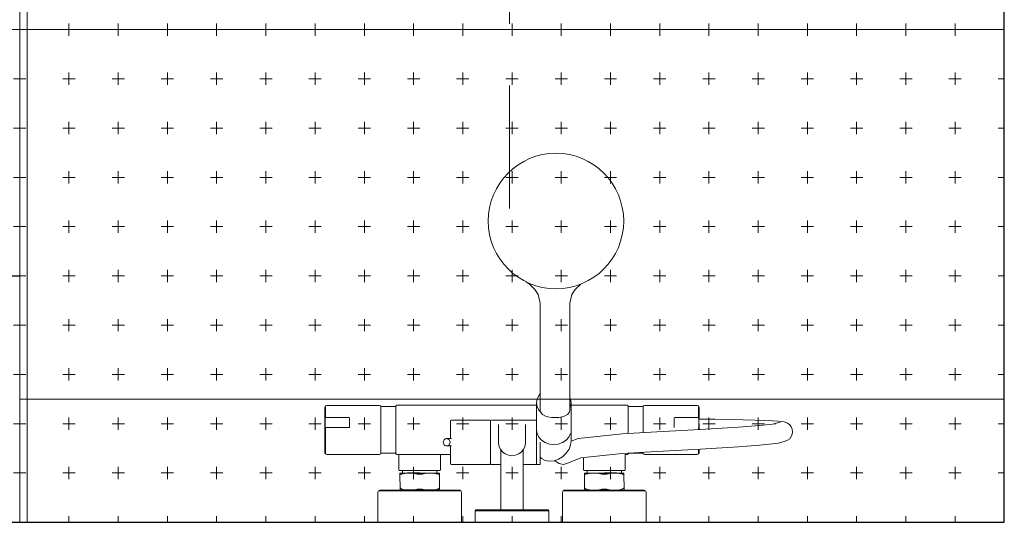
# Model space of a CAD drawing. Header units: millimetres. Extents: x 102382 to 164490, y 45733 to 103316.
# Tile 10 of 183: x 110280 to 111080, y 61120 to 61528. Entities that reach past the tile are written whole.
import ezdxf

# ---------------------------------------------------------------- set-up
doc = ezdxf.new("R2010")
doc.units = ezdxf.units.MM
doc.linetypes.add('Center', pattern=[4, 2.5, -0.5, 0.5, -0.5])
doc.linetypes.add('Hidden 100.00_ 50.00', pattern=[150, 100, -50])
doc.layers.get('0').update_dxf_attribs({"true_color": 0x000000})
doc.layers.add('__REF', color=7, linetype='Continuous', true_color=0x000000)
for name, color, linetype, lineweight, true_color in [('_SA-LAGI', 7, 'Continuous', 9, 0x5b5b5b), ('_SA-LAGI_hatch', 7, 'Continuous', 5, 0x787878), ('_SA-PORAND_hatch', 254, 'Continuous', 9, 0xbebebe), ('_SA-SANTEHN', 7, 'Continuous', 0, 0x4c5f99), ('_SA-VALGUSTUS_abi', 7, 'Center', 0, 0xff9f7f)]:
    doc.layers.add(name, color=color, linetype=linetype, lineweight=lineweight, true_color=true_color)

# ---------------------------------------------------------------- blocks, each defined once
blk = doc.blocks.new('SHOWER TOP')
at = {"color": 0, "linetype": 'ByBlock', "lineweight": -2}
for p, q in [((-30234.6, -12604.31), (-30234.61, -12625.78)), ((-30234.21, -12603.29), (-30234.6, -12604.31)), ((-30233.22, -12602.78), (-30234.21, -12603.29)), ((-30233.58, -12603.29), (-30234.21, -12603.29)), ((-30234.21, -12603.29), (-30233.58, -12603.29)), ((-30231.6, -12603.29), (-30233.58, -12603.29)), ((-30233.58, -12603.29), (-30231.6, -12603.29)), ((-30232.63, -12602.78), (-30233.22, -12602.78)), ((-30233.22, -12602.78), (-30232.63, -12602.78)), ((-30232.63, -12602.78), (-30230.79, -12602.78)), ((-30230.79, -12602.78), (-30232.63, -12602.78)), ((-30228.46, -12603.29), (-30231.6, -12603.29)), ((-30231.6, -12603.29), (-30228.46, -12603.29)), ((-30227.78, -12602.78), (-30230.79, -12602.78)), ((-30230.79, -12602.78), (-30227.78, -12602.78)), ((-30228.46, -12603.29), (-30224.62, -12603.29)), ((-30224.62, -12603.29), (-30228.46, -12603.29)), ((-30227.78, -12602.78), (-30223.92, -12602.78)), ((-30223.92, -12602.78), (-30227.78, -12602.78)), ((-30224.61, -12603.14), (-30224.67, -12603.65)), ((-30224.67, -12603.65), (-30224.67, -12612.88)), ((-30224.46, -12602.88), (-30224.61, -12603.14)), ((-30224.37, -12602.88), (-30224.46, -12602.88)), ((-30224.46, -12602.88), (-30224.37, -12602.88)), ((-30224.09, -12602.88), (-30224.37, -12602.88)), ((-30224.37, -12602.88), (-30224.09, -12602.88)), ((-30224.37, -12602.88), (-30222.04, -12602.88)), ((-30222.04, -12602.88), (-30224.37, -12602.88)), ((-30223.64, -12602.88), (-30224.09, -12602.88)), ((-30224.09, -12602.88), (-30223.64, -12602.88)), ((-30223.92, -12602.78), (-30219.5, -12602.78)), ((-30219.5, -12602.78), (-30223.92, -12602.78)), ((-30223.64, -12602.88), (-30223.06, -12602.88)), ((-30223.06, -12602.88), (-30223.64, -12602.88)), ((-30223.06, -12602.88), (-30222.4, -12602.88)), ((-30222.4, -12602.88), (-30223.06, -12602.88)), ((-30222.4, -12602.88), (-30221.68, -12602.88)), ((-30221.68, -12602.88), (-30222.4, -12602.88)), ((-30221.68, -12602.88), (-30220.96, -12602.88)), ((-30220.96, -12602.88), (-30221.68, -12602.88)), ((-30220.96, -12602.88), (-30220.28, -12602.88)), ((-30220.28, -12602.88), (-30220.96, -12602.88)), ((-30220.28, -12602.88), (-30219.71, -12602.88)), ((-30219.71, -12602.88), (-30220.28, -12602.88)), ((-30219.71, -12602.88), (-30219.27, -12602.88)), ((-30219.27, -12602.88), (-30219.71, -12602.88)), ((-30219.5, -12602.78), (-30214.72, -12602.78)), ((-30214.72, -12602.78), (-30219.5, -12602.78)), ((-30219.27, -12602.88), (-30218.99, -12602.88)), ((-30218.99, -12602.88), (-30219.27, -12602.88)), ((-30218.99, -12602.88), (-30216.66, -12602.88)), ((-30216.66, -12602.88), (-30218.99, -12602.88)), ((-30216.66, -12622.88), (-30216.66, -12602.88)), ((-30216.5, -12603.29), (-30214.7, -12603.29)), ((-30214.7, -12603.29), (-30216.5, -12603.29)), ((-30214.72, -12602.78), (-30209.93, -12602.78)), ((-30209.93, -12602.78), (-30214.72, -12602.78)), ((-30214.7, -12603.29), (-30209.69, -12603.29)), ((-30209.69, -12603.29), (-30214.7, -12603.29)), ((-30209.93, -12602.78), (-30205.4, -12602.78)), ((-30205.4, -12602.78), (-30209.93, -12602.78)), ((-30209.69, -12603.29), (-30204.93, -12603.29)), ((-30204.93, -12603.29), (-30209.69, -12603.29)), ((-30205.4, -12602.78), (-30201.53, -12602.78)), ((-30201.53, -12602.78), (-30205.4, -12602.78)), ((-30204.93, -12603.29), (-30200.83, -12603.29)), ((-30200.83, -12603.29), (-30204.93, -12603.29)), ((-30201.53, -12602.78), (-30198.63, -12602.78)), ((-30198.63, -12602.78), (-30201.53, -12602.78)), ((-30200.83, -12603.29), (-30197.78, -12603.29)), ((-30197.78, -12603.29), (-30200.83, -12603.29)), ((-30198.63, -12602.78), (-30196.75, -12602.78)), ((-30196.75, -12602.78), (-30198.63, -12602.78)), ((-30197.78, -12603.29), (-30195.83, -12603.29)), ((-30195.83, -12603.29), (-30197.78, -12603.29)), ((-30196.75, -12602.78), (-30196.16, -12602.78)), ((-30196.16, -12602.78), (-30196.75, -12602.78)), ((-30196.16, -12602.78), (-30195.17, -12603.29)), ((-30195.83, -12603.29), (-30195.17, -12603.29)), ((-30195.17, -12603.29), (-30195.83, -12603.29)), ((-30195.17, -12603.29), (-30194.78, -12604.31)), ((-30194.78, -12604.31), (-30194.78, -12625.78)), ((-30224.67, -12612.88), (-30224.67, -12622.12)), ((-30224.67, -12622.12), (-30224.61, -12622.63)), ((-30224.61, -12622.63), (-30224.46, -12622.88)), ((-30224.46, -12622.88), (-30224.37, -12622.88)), ((-30224.37, -12622.88), (-30224.46, -12622.88)), ((-30224.09, -12622.88), (-30224.37, -12622.88)), ((-30224.37, -12622.88), (-30224.09, -12622.88)), ((-30223.64, -12622.88), (-30224.09, -12622.88)), ((-30224.09, -12622.88), (-30223.64, -12622.88)), ((-30223.64, -12622.88), (-30223.06, -12622.88)), ((-30223.06, -12622.88), (-30223.64, -12622.88)), ((-30223.06, -12622.88), (-30222.4, -12622.88)), ((-30222.4, -12622.88), (-30223.06, -12622.88)), ((-30222.4, -12622.88), (-30221.68, -12622.88)), ((-30221.68, -12622.88), (-30222.4, -12622.88)), ((-30221.68, -12622.88), (-30220.97, -12622.88)), ((-30220.97, -12622.88), (-30221.68, -12622.88)), ((-30220.97, -12622.88), (-30220.29, -12622.88)), ((-30220.29, -12622.88), (-30220.97, -12622.88)), ((-30220.29, -12622.88), (-30219.71, -12622.88)), ((-30219.71, -12622.88), (-30220.29, -12622.88)), ((-30219.71, -12622.88), (-30219.27, -12622.88)), ((-30219.27, -12622.88), (-30219.71, -12622.88)), ((-30219.27, -12622.88), (-30218.99, -12622.88)), ((-30218.99, -12622.88), (-30219.27, -12622.88)), ((-30218.99, -12622.88), (-30216.66, -12622.88)), ((-30216.66, -12622.88), (-30218.99, -12622.88)), ((-30234.61, -12625.78), (-30234.61, -12647.26)), ((-30194.78, -12625.78), (-30194.78, -12647.26)), ((-30234.61, -12647.26), (-30234.21, -12648.27)), ((-30194.78, -12647.26), (-30195.17, -12648.28)), ((-30165.19, -12646.29), (-30165.69, -12647.29)), ((-30165.69, -12647.29), (-30165.69, -12648.49)), ((-30164.19, -12645.79), (-30165.19, -12646.29)), ((-30165.19, -12646.29), (-30165.19, -12647.49)), ((-30165.19, -12647.49), (-30165.19, -12650.79)), ((-30164.19, -12645.79), (-30139.69, -12645.79)), ((-30139.69, -12645.79), (-30164.19, -12645.79)), ((-30139.69, -12645.79), (-30139.69, -12646.99)), ((-30139.69, -12646.99), (-30139.69, -12650.39)), ((-30234.21, -12648.27), (-30233.58, -12648.27)), ((-30234.21, -12648.27), (-30233.65, -12648.56)), ((-30233.58, -12648.27), (-30234.21, -12648.27)), ((-30233.69, -12648.54), (-30233.69, -12660.01)), ((-30233.69, -12648.54), (-30233.69, -12660.01)), ((-30231.61, -12648.27), (-30233.58, -12648.27)), ((-30233.58, -12648.27), (-30231.61, -12648.27)), ((-30228.46, -12648.27), (-30231.61, -12648.27)), ((-30231.61, -12648.27), (-30228.46, -12648.27)), ((-30228.46, -12648.27), (-30224.45, -12648.27)), ((-30224.45, -12648.27), (-30228.46, -12648.27)), ((-30224.45, -12648.27), (-30219.75, -12648.28)), ((-30219.75, -12648.28), (-30224.45, -12648.27)), ((-30219.75, -12648.28), (-30214.7, -12648.28)), ((-30214.7, -12648.28), (-30219.75, -12648.28)), ((-30214.7, -12648.28), (-30209.7, -12648.28)), ((-30209.7, -12648.28), (-30214.7, -12648.28)), ((-30209.7, -12648.28), (-30204.93, -12648.28)), ((-30204.93, -12648.28), (-30209.7, -12648.28)), ((-30204.93, -12648.28), (-30200.83, -12648.28)), ((-30200.83, -12648.28), (-30204.93, -12648.28)), ((-30200.83, -12648.28), (-30197.78, -12648.28)), ((-30197.78, -12648.28), (-30200.83, -12648.28)), ((-30197.78, -12648.28), (-30195.83, -12648.28)), ((-30195.83, -12648.28), (-30197.78, -12648.28)), ((-30195.83, -12648.28), (-30195.17, -12648.28)), ((-30195.17, -12648.28), (-30195.83, -12648.28)), ((-30195.17, -12648.28), (-30195.69, -12648.54)), ((-30195.69, -12648.54), (-30195.69, -12660.01)), ((-30165.69, -12648.49), (-30165.69, -12651.69)), ((-30165.69, -12651.69), (-30165.69, -12656.79)), ((-30165.19, -12650.79), (-30165.19, -12656.09)), ((-30139.69, -12650.39), (-30139.69, -12655.79)), ((-30139.69, -12655.79), (-30139.69, -12662.89)), ((-30234.69, -12661.31), (-30234.7, -12743.78)), ((-30234.69, -12661.31), (-30234.7, -12774.78)), ((-30234.22, -12660.29), (-30234.69, -12661.31)), ((-30233.69, -12660.01), (-30234.22, -12660.29)), ((-30233.55, -12660.29), (-30234.22, -12660.29)), ((-30234.22, -12660.29), (-30233.55, -12660.29)), ((-30231.65, -12660.29), (-30233.55, -12660.29)), ((-30233.55, -12660.29), (-30231.65, -12660.29)), ((-30228.5, -12660.29), (-30231.65, -12660.29)), ((-30231.65, -12660.29), (-30228.5, -12660.29)), ((-30224.41, -12660.29), (-30228.5, -12660.29)), ((-30228.5, -12660.29), (-30224.41, -12660.29)), ((-30224.41, -12660.29), (-30219.74, -12660.29)), ((-30219.74, -12660.29), (-30224.41, -12660.29)), ((-30219.74, -12660.29), (-30214.69, -12660.29)), ((-30214.69, -12660.29), (-30219.74, -12660.29)), ((-30209.65, -12660.29), (-30214.69, -12660.29)), ((-30214.69, -12660.29), (-30209.65, -12660.29)), ((-30209.65, -12660.29), (-30204.98, -12660.29)), ((-30204.98, -12660.29), (-30209.65, -12660.29)), ((-30204.98, -12660.29), (-30200.88, -12660.29)), ((-30200.88, -12660.29), (-30204.98, -12660.29)), ((-30200.88, -12660.29), (-30197.74, -12660.29)), ((-30197.74, -12660.29), (-30200.88, -12660.29)), ((-30197.74, -12660.29), (-30195.84, -12660.29)), ((-30195.84, -12660.29), (-30197.74, -12660.29)), ((-30195.84, -12660.29), (-30195.17, -12660.29)), ((-30195.17, -12660.29), (-30195.84, -12660.29)), ((-30195.74, -12659.99), (-30195.17, -12660.29)), ((-30195.17, -12660.29), (-30194.69, -12661.31)), ((-30194.69, -12661.31), (-30194.69, -12662.78)), ((-30194.69, -12661.31), (-30194.69, -12662.78)), ((-30194.69, -12662.78), (-30194.69, -12704.78)), ((-30194.69, -12662.78), (-30194.69, -12704.78)), ((-30194.69, -12662.78), (-30182.29, -12662.78)), ((-30182.29, -12662.78), (-30194.69, -12662.78)), ((-30182.29, -12662.78), (-30181.69, -12663.19)), ((-30181.69, -12663.19), (-30181.69, -12663.8)), ((-30181.69, -12663.8), (-30181.69, -12665.44)), ((-30179.59, -12663.78), (-30179.69, -12664.21)), ((-30177.69, -12663.78), (-30179.59, -12663.78)), ((-30179.59, -12663.78), (-30177.69, -12663.78)), ((-30179.45, -12663.78), (-30179.59, -12663.78)), ((-30179.59, -12663.78), (-30179.45, -12663.78)), ((-30178.69, -12663.78), (-30178.69, -12664.12)), ((-30177.69, -12663.78), (-30167.69, -12663.79)), ((-30167.69, -12663.79), (-30177.69, -12663.78)), ((-30167.69, -12663.79), (-30166.69, -12663.79)), ((-30167.69, -12663.79), (-30166.69, -12665.16)), ((-30166.69, -12663.79), (-30167.69, -12663.79)), ((-30166.69, -12663.79), (-30165.93, -12663.79)), ((-30165.93, -12663.79), (-30166.69, -12663.79)), ((-30165.79, -12663.79), (-30165.93, -12663.79)), ((-30165.93, -12663.79), (-30165.79, -12663.79)), ((-30165.79, -12663.79), (-30165.69, -12664.21)), ((-30165.69, -12656.79), (-30165.69, -12663.59)), ((-30165.69, -12663.59), (-30165.69, -12664.21)), ((-30165.19, -12656.09), (-30165.19, -12663.09)), ((-30165.19, -12663.09), (-30165.19, -12671.19)), ((-30139.69, -12662.89), (-30139.69, -12671.09)), ((-30181.69, -12665.44), (-30181.69, -12668.09)), ((-30179.69, -12665.78), (-30181.69, -12665.78)), ((-30181.69, -12665.78), (-30179.69, -12665.78)), ((-30181.69, -12668.09), (-30181.69, -12671.56)), ((-30181.69, -12671.56), (-30181.69, -12675.5)), ((-30179.69, -12664.21), (-30179.69, -12664.8)), ((-30179.69, -12664.8), (-30179.69, -12693.78)), ((-30179.33, -12667.83), (-30179.49, -12671.64)), ((-30179.49, -12671.64), (-30179.27, -12675.43)), ((-30178.69, -12665.16), (-30179.33, -12667.83)), ((-30178.69, -12664.12), (-30178.69, -12665.16)), ((-30166.69, -12665.16), (-30166.06, -12667.83)), ((-30165.9, -12671.64), (-30166.11, -12675.43)), ((-30166.06, -12667.83), (-30165.9, -12671.64)), ((-30165.69, -12664.21), (-30165.69, -12664.8)), ((-30165.69, -12664.8), (-30165.69, -12666.31)), ((-30165.69, -12666.31), (-30165.69, -12668.75)), ((-30165.69, -12668.75), (-30165.69, -12672.04)), ((-30165.19, -12671.19), (-30165.19, -12679.79)), ((-30139.69, -12671.09), (-30139.69, -12679.79)), ((-30181.69, -12675.5), (-30181.69, -12679.78)), ((-30181.69, -12679.78), (-30181.69, -12684.07)), ((-30179.27, -12675.43), (-30178.69, -12677.81)), ((-30178.69, -12677.81), (-30178.69, -12679.78)), ((-30178.69, -12679.78), (-30178.69, -12681.76)), ((-30166.11, -12675.43), (-30166.69, -12677.81)), ((-30166.69, -12677.81), (-30166.69, -12679.79)), ((-30166.69, -12679.79), (-30166.69, -12681.76)), ((-30165.69, -12672.04), (-30165.69, -12675.74)), ((-30165.69, -12675.74), (-30165.69, -12679.79)), ((-30165.69, -12679.79), (-30165.69, -12683.83)), ((-30165.19, -12679.79), (-30165.19, -12688.39)), ((-30139.69, -12679.79), (-30139.69, -12688.49)), ((-30181.69, -12684.07), (-30181.69, -12688.01)), ((-30179.27, -12684.14), (-30179.49, -12687.93)), ((-30179.49, -12687.93), (-30179.33, -12691.74)), ((-30178.69, -12681.76), (-30179.27, -12684.14)), ((-30166.69, -12681.76), (-30166.11, -12684.14)), ((-30166.11, -12684.14), (-30165.9, -12687.93)), ((-30165.9, -12687.93), (-30166.06, -12691.74)), ((-30165.69, -12683.83), (-30165.69, -12687.53)), ((-30165.69, -12687.53), (-30165.69, -12690.82)), ((-30181.69, -12688.01), (-30181.69, -12691.48)), ((-30181.69, -12691.48), (-30181.69, -12694.13)), ((-30181.69, -12693.78), (-30179.69, -12693.78)), ((-30179.69, -12693.78), (-30181.69, -12693.78)), ((-30181.69, -12694.13), (-30181.69, -12695.76)), ((-30181.69, -12695.76), (-30181.69, -12696.38)), ((-30179.69, -12693.78), (-30179.69, -12694.77)), ((-30179.69, -12694.77), (-30179.69, -12695.36)), ((-30179.69, -12695.36), (-30179.59, -12695.78)), ((-30179.59, -12695.78), (-30179.45, -12695.78)), ((-30179.45, -12695.78), (-30179.59, -12695.78)), ((-30179.45, -12695.78), (-30178.69, -12695.78)), ((-30178.69, -12695.78), (-30179.45, -12695.78)), ((-30179.33, -12691.74), (-30178.69, -12694.41)), ((-30178.69, -12694.41), (-30178.69, -12695.45)), ((-30178.69, -12695.45), (-30178.69, -12695.78)), ((-30177.69, -12695.78), (-30178.69, -12695.78)), ((-30178.69, -12695.78), (-30177.69, -12695.78)), ((-30167.69, -12695.79), (-30177.69, -12695.78)), ((-30177.69, -12695.78), (-30167.69, -12695.79)), ((-30166.69, -12694.41), (-30167.69, -12695.79)), ((-30166.69, -12695.79), (-30167.69, -12695.79)), ((-30167.69, -12695.79), (-30166.69, -12695.79)), ((-30166.06, -12691.74), (-30166.69, -12694.41)), ((-30166.69, -12695.79), (-30165.93, -12695.79)), ((-30165.93, -12695.79), (-30166.69, -12695.79)), ((-30165.79, -12695.79), (-30165.93, -12695.79)), ((-30165.69, -12695.36), (-30165.79, -12695.79)), ((-30165.69, -12690.82), (-30165.69, -12693.26)), ((-30165.69, -12693.26), (-30165.69, -12694.77)), ((-30165.69, -12694.77), (-30165.69, -12695.36)), ((-30165.69, -12695.36), (-30165.69, -12695.99)), ((-30165.69, -12695.99), (-30165.69, -12702.79)), ((-30165.19, -12688.39), (-30165.19, -12696.49)), ((-30139.69, -12688.49), (-30139.69, -12696.69)), ((-30207.59, -12701.17), (-30207.69, -12701.89)), ((-30207.69, -12701.89), (-30207.69, -12705.54)), ((-30207.51, -12700.98), (-30207.62, -12701.69)), ((-30207.62, -12701.69), (-30207.51, -12702.4)), ((-30207.51, -12700.98), (-30207.59, -12701.17)), ((-30207.23, -12700.32), (-30207.51, -12700.98)), ((-30207.51, -12702.4), (-30207.23, -12703.05)), ((-30206.76, -12699.75), (-30207.23, -12700.32)), ((-30207.23, -12703.05), (-30206.76, -12703.63)), ((-30206.15, -12699.31), (-30206.76, -12699.75)), ((-30206.76, -12703.63), (-30206.15, -12704.07)), ((-30205.45, -12699.04), (-30206.15, -12699.31)), ((-30204.69, -12698.94), (-30205.45, -12699.04)), ((-30204.69, -12698.94), (-30203.94, -12699.04)), ((-30203.94, -12699.04), (-30203.24, -12699.31)), ((-30203.24, -12699.31), (-30202.63, -12699.75)), ((-30202.63, -12703.63), (-30203.24, -12704.07)), ((-30202.63, -12699.75), (-30202.16, -12700.32)), ((-30202.16, -12703.05), (-30202.63, -12703.63)), ((-30202.16, -12700.32), (-30201.87, -12700.98)), ((-30201.87, -12702.4), (-30202.16, -12703.05)), ((-30201.87, -12700.98), (-30201.8, -12701.17)), ((-30201.87, -12700.98), (-30201.77, -12701.69)), ((-30201.77, -12701.69), (-30201.87, -12702.4)), ((-30201.8, -12701.17), (-30201.69, -12701.89)), ((-30201.69, -12701.89), (-30201.69, -12705.54)), ((-30194.69, -12696.78), (-30182.29, -12696.78)), ((-30182.29, -12696.78), (-30194.69, -12696.78)), ((-30181.69, -12696.38), (-30182.29, -12696.78)), ((-30165.69, -12702.79), (-30165.69, -12707.89)), ((-30165.19, -12696.49), (-30165.19, -12703.49)), ((-30165.19, -12703.49), (-30165.19, -12708.79)), ((-30139.69, -12696.69), (-30139.69, -12703.79)), ((-30139.69, -12703.79), (-30139.69, -12709.19)), ((-30222.21, -12704.78), (-30222.69, -12705.54)), ((-30222.69, -12705.54), (-30222.69, -12736.7)), ((-30221.62, -12704.78), (-30222.21, -12704.78)), ((-30221.61, -12704.78), (-30222.21, -12704.78)), ((-30222.21, -12704.78), (-30221.62, -12704.78)), ((-30222.21, -12704.78), (-30221.61, -12704.78)), ((-30221.62, -12704.78), (-30219.91, -12704.78)), ((-30219.91, -12704.78), (-30221.62, -12704.78)), ((-30221.61, -12704.78), (-30219.84, -12704.78)), ((-30219.84, -12704.78), (-30221.61, -12704.78)), ((-30219.91, -12704.78), (-30217.08, -12704.78)), ((-30217.08, -12704.78), (-30219.91, -12704.78)), ((-30219.84, -12704.78), (-30217.08, -12704.78)), ((-30217.08, -12704.78), (-30219.84, -12704.78)), ((-30217.08, -12704.78), (-30213.48, -12704.78)), ((-30213.48, -12704.78), (-30217.08, -12704.78)), ((-30217.08, -12704.78), (-30213.5, -12704.78)), ((-30213.5, -12704.78), (-30217.08, -12704.78)), ((-30213.5, -12704.78), (-30209.23, -12704.78)), ((-30209.23, -12704.78), (-30213.5, -12704.78)), ((-30213.48, -12704.78), (-30209.23, -12704.78)), ((-30209.23, -12704.78), (-30213.48, -12704.78)), ((-30209.23, -12704.78), (-30207.69, -12704.78)), ((-30207.69, -12704.78), (-30209.23, -12704.78)), ((-30207.69, -12704.78), (-30209.23, -12704.78)), ((-30209.23, -12704.78), (-30207.69, -12704.78)), ((-30206.15, -12704.07), (-30205.45, -12704.34)), ((-30205.45, -12704.34), (-30204.69, -12704.44)), ((-30203.94, -12704.34), (-30204.69, -12704.44)), ((-30203.24, -12704.07), (-30203.94, -12704.34)), ((-30201.69, -12704.78), (-30200.16, -12704.78)), ((-30201.69, -12704.78), (-30200.16, -12704.78)), ((-30200.16, -12704.78), (-30201.69, -12704.78)), ((-30200.16, -12704.78), (-30201.69, -12704.78)), ((-30195.89, -12704.78), (-30200.16, -12704.78)), ((-30200.16, -12704.78), (-30195.89, -12704.78)), ((-30195.91, -12704.78), (-30200.16, -12704.78)), ((-30200.16, -12704.78), (-30195.91, -12704.78)), ((-30192.31, -12704.78), (-30195.91, -12704.78)), ((-30195.91, -12704.78), (-30192.31, -12704.78)), ((-30192.31, -12704.78), (-30195.89, -12704.78)), ((-30195.89, -12704.78), (-30192.31, -12704.78)), ((-30192.31, -12704.78), (-30189.48, -12704.78)), ((-30189.48, -12704.78), (-30192.31, -12704.78)), ((-30189.55, -12704.78), (-30192.31, -12704.78)), ((-30192.31, -12704.78), (-30189.55, -12704.78)), ((-30187.78, -12704.78), (-30189.55, -12704.78)), ((-30189.55, -12704.78), (-30187.78, -12704.78)), ((-30189.48, -12704.78), (-30187.77, -12704.78)), ((-30187.77, -12704.78), (-30189.48, -12704.78)), ((-30187.78, -12704.78), (-30187.18, -12704.78)), ((-30187.18, -12704.78), (-30187.78, -12704.78)), ((-30187.77, -12704.78), (-30187.18, -12704.78)), ((-30187.18, -12704.78), (-30187.77, -12704.78)), ((-30187.18, -12704.78), (-30186.7, -12705.54)), ((-30186.7, -12705.54), (-30186.7, -12736.7)), ((-30165.69, -12707.89), (-30165.69, -12711.09)), ((-30165.69, -12711.09), (-30165.69, -12712.29)), ((-30165.19, -12708.79), (-30165.2, -12712.09)), ((-30139.69, -12709.19), (-30139.7, -12712.59)), ((-30165.69, -12712.29), (-30165.2, -12713.29)), ((-30165.2, -12712.09), (-30165.2, -12713.29)), ((-30165.2, -12713.29), (-30164.2, -12713.79)), ((-30139.7, -12713.79), (-30164.2, -12713.79)), ((-30164.2, -12713.79), (-30139.7, -12713.79)), ((-30139.7, -12712.59), (-30139.7, -12713.79)), ((-30149.1, -12724.79), (-30149.7, -12725.51)), ((-30149.7, -12725.51), (-30149.7, -12726.59)), ((-30149.7, -12726.59), (-30149.7, -12729.47)), ((-30149.1, -12724.79), (-30139.7, -12724.79)), ((-30149.1, -12724.79), (-30149.1, -12725.87)), ((-30139.7, -12724.79), (-30149.1, -12724.79)), ((-30149.1, -12725.87), (-30149.1, -12728.75)), ((-30139.7, -12724.79), (-30139.7, -12725.87)), ((-30139.7, -12725.87), (-30139.7, -12728.75)), ((-30149.7, -12729.47), (-30149.7, -12734.15)), ((-30149.7, -12734.15), (-30149.7, -12740.27)), ((-30149.1, -12728.75), (-30149.1, -12733.55)), ((-30149.1, -12733.55), (-30149.1, -12739.91)), ((-30139.7, -12728.75), (-30139.7, -12733.55)), ((-30139.7, -12733.55), (-30139.7, -12739.91)), ((-30222.69, -12736.7), (-30222.21, -12737.45)), ((-30222.21, -12737.45), (-30222.69, -12738.2)), ((-30222.69, -12738.2), (-30222.69, -12774.78)), ((-30222.69, -12738.2), (-30222.69, -12743.78)), ((-30222.21, -12737.45), (-30221.61, -12737.45)), ((-30221.61, -12737.45), (-30222.21, -12737.45)), ((-30221.61, -12737.45), (-30219.84, -12737.45)), ((-30219.84, -12737.45), (-30221.61, -12737.45)), ((-30219.84, -12737.45), (-30217.08, -12737.45)), ((-30217.08, -12737.45), (-30219.84, -12737.45)), ((-30219.2, -12743.78), (-30213.19, -12743.78)), ((-30213.19, -12743.78), (-30219.2, -12743.78)), ((-30213.48, -12737.45), (-30217.08, -12737.45)), ((-30217.08, -12737.45), (-30213.48, -12737.45)), ((-30209.23, -12737.45), (-30213.48, -12737.45)), ((-30213.48, -12737.45), (-30209.23, -12737.45)), ((-30213.19, -12743.78), (-30208.58, -12743.78)), ((-30208.58, -12743.78), (-30213.19, -12743.78)), ((-30204.75, -12737.45), (-30209.23, -12737.45)), ((-30209.23, -12737.45), (-30204.75, -12737.45)), ((-30205.68, -12743.78), (-30208.58, -12743.78)), ((-30208.58, -12743.78), (-30205.68, -12743.78)), ((-30204.7, -12743.78), (-30205.68, -12743.78)), ((-30205.68, -12743.78), (-30204.7, -12743.78)), ((-30200.16, -12737.45), (-30204.75, -12737.45)), ((-30204.75, -12737.45), (-30200.16, -12737.45)), ((-30204.7, -12743.78), (-30201.88, -12744.18)), ((-30195.89, -12737.45), (-30200.16, -12737.45)), ((-30200.16, -12737.45), (-30195.89, -12737.45)), ((-30192.31, -12737.45), (-30195.89, -12737.45)), ((-30195.89, -12737.45), (-30192.31, -12737.45)), ((-30192.31, -12737.45), (-30189.48, -12737.45)), ((-30189.48, -12737.45), (-30192.31, -12737.45)), ((-30189.48, -12737.45), (-30187.77, -12737.45)), ((-30187.77, -12737.45), (-30189.48, -12737.45)), ((-30187.18, -12737.45), (-30187.77, -12737.45)), ((-30187.77, -12737.45), (-30187.18, -12737.45)), ((-30186.7, -12736.7), (-30187.18, -12737.45)), ((-30187.18, -12737.45), (-30186.7, -12738.21)), ((-30186.7, -12738.21), (-30186.7, -12745.78)), ((-30149.7, -12740.27), (-30149.7, -12745.79)), ((-30149.7, -12740.27), (-30149.7, -12747.23)), ((-30149.1, -12739.91), (-30149.1, -12747.11)), ((-30139.7, -12739.91), (-30139.7, -12747.11)), ((-30201.88, -12744.18), (-30199.24, -12745.24)), ((-30199.24, -12745.24), (-30196.91, -12747)), ((-30198.51, -12745.78), (-30149.7, -12745.79)), ((-30149.7, -12745.79), (-30198.51, -12745.78)), ((-30196.91, -12747), (-30195.15, -12749.33)), ((-30195.15, -12749.33), (-30194.09, -12751.97)), ((-30194.09, -12751.97), (-30193.7, -12754.78)), ((-30149.7, -12745.79), (-30149.7, -12746.11)), ((-30149.7, -12746.11), (-30149.7, -12746.97)), ((-30149.7, -12746.97), (-30149.7, -12748.41)), ((-30149.7, -12747.23), (-30149.7, -12754.79)), ((-30149.7, -12748.41), (-30149.7, -12750.32)), ((-30149.7, -12750.32), (-30149.7, -12752.48)), ((-30149.1, -12747.11), (-30149.1, -12754.79)), ((-30139.7, -12747.11), (-30139.7, -12754.79)), ((-30194.09, -12757.6), (-30195.15, -12760.24)), ((-30193.7, -12754.78), (-30194.09, -12757.6)), ((-30149.7, -12752.48), (-30149.7, -12754.79)), ((-30149.7, -12754.79), (-30149.7, -12762.35)), ((-30149.7, -12754.79), (-30149.7, -12757.09)), ((-30149.7, -12757.09), (-30149.7, -12759.25)), ((-30149.7, -12759.25), (-30149.7, -12761.16)), ((-30149.1, -12754.79), (-30149.1, -12762.47)), ((-30139.7, -12754.79), (-30139.7, -12762.47)), ((-30334.95, -12766.22), (-30332.94, -12768.95)), ((-30219.2, -12765.78), (-30213.19, -12765.78)), ((-30213.19, -12765.78), (-30219.2, -12765.78)), ((-30213.19, -12765.78), (-30208.58, -12765.78)), ((-30208.58, -12765.78), (-30213.19, -12765.78)), ((-30208.58, -12765.78), (-30205.69, -12765.78)), ((-30205.69, -12765.78), (-30208.58, -12765.78)), ((-30205.69, -12765.78), (-30204.7, -12765.78)), ((-30204.7, -12765.78), (-30205.69, -12765.78)), ((-30201.88, -12765.39), (-30204.7, -12765.78)), ((-30199.24, -12764.33), (-30201.88, -12765.39)), ((-30196.91, -12762.57), (-30199.24, -12764.33)), ((-30198.51, -12763.78), (-30149.7, -12763.79)), ((-30149.7, -12763.79), (-30198.51, -12763.78)), ((-30195.15, -12760.24), (-30196.91, -12762.57)), ((-30186.7, -12763.78), (-30186.7, -12774.78)), ((-30149.7, -12761.16), (-30149.7, -12762.6)), ((-30149.7, -12762.35), (-30149.7, -12769.31)), ((-30149.7, -12762.6), (-30149.7, -12763.46)), ((-30149.7, -12763.46), (-30149.7, -12763.79)), ((-30149.7, -12763.79), (-30149.7, -12769.31)), ((-30149.1, -12762.47), (-30149.1, -12769.67)), ((-30139.7, -12762.47), (-30139.7, -12769.67)), ((-30332.94, -12768.95), (-30328.58, -12773.41)), ((-30328.58, -12773.41), (-30324.51, -12776.04)), ((-30239.75, -12775.29), (-30242.62, -12776.63)), ((-30236.7, -12774.78), (-30239.75, -12775.29)), ((-30236.7, -12774.78), (-30214.7, -12774.78)), ((-30236.7, -12774.78), (-30233.64, -12775.29)), ((-30214.7, -12774.78), (-30236.7, -12774.78)), ((-30233.64, -12775.29), (-30230.78, -12776.63)), ((-30222.69, -12774.78), (-30222.11, -12774.78)), ((-30222.11, -12774.78), (-30222.69, -12774.78)), ((-30222.11, -12774.78), (-30220.24, -12774.78)), ((-30220.24, -12774.78), (-30222.11, -12774.78)), ((-30220.24, -12774.78), (-30217.36, -12774.78)), ((-30217.36, -12774.78), (-30220.24, -12774.78)), ((-30213.7, -12774.78), (-30217.36, -12774.78)), ((-30217.36, -12774.78), (-30213.7, -12774.78)), ((-30214.7, -12774.78), (-30211.64, -12775.29)), ((-30214.7, -12774.78), (-30213.7, -12774.78)), ((-30213.7, -12774.78), (-30214.7, -12774.78)), ((-30209.38, -12774.78), (-30213.7, -12774.78)), ((-30213.7, -12774.78), (-30209.38, -12774.78)), ((-30211.64, -12775.29), (-30208.78, -12776.63)), ((-30204.78, -12774.78), (-30209.38, -12774.78)), ((-30209.38, -12774.78), (-30204.78, -12774.78)), ((-30200.03, -12774.78), (-30204.78, -12774.78)), ((-30204.78, -12774.78), (-30200.03, -12774.78)), ((-30195.63, -12774.78), (-30200.03, -12774.78)), ((-30200.03, -12774.78), (-30195.63, -12774.78)), ((-30191.97, -12774.78), (-30195.63, -12774.78)), ((-30195.63, -12774.78), (-30191.97, -12774.78)), ((-30191.97, -12774.78), (-30189.11, -12774.78)), ((-30189.11, -12774.78), (-30191.97, -12774.78)), ((-30189.11, -12774.78), (-30187.37, -12774.78)), ((-30187.37, -12774.78), (-30189.11, -12774.78)), ((-30186.7, -12774.78), (-30187.37, -12774.78)), ((-30187.37, -12774.78), (-30186.7, -12774.78)), ((-30186.7, -12774.78), (-30186.7, -12777.78)), ((-30149.7, -12769.31), (-30149.7, -12775.43)), ((-30149.7, -12775.43), (-30149.7, -12780.11)), ((-30149.1, -12769.67), (-30149.1, -12776.03)), ((-30139.7, -12769.67), (-30139.7, -12776.03)), ((-30324.51, -12776.04), (-30317.69, -12777.78)), ((-30317.69, -12777.78), (-30308.65, -12777.78)), ((-30308.65, -12777.78), (-30317.69, -12777.78)), ((-30308.65, -12777.78), (-30299.3, -12777.78)), ((-30299.3, -12777.78), (-30308.65, -12777.78)), ((-30299.3, -12777.78), (-30287.4, -12777.78)), ((-30287.4, -12777.78), (-30299.3, -12777.78)), ((-30287.4, -12777.78), (-30275.59, -12777.78)), ((-30275.59, -12777.78), (-30287.4, -12777.78)), ((-30275.59, -12777.78), (-30263.38, -12777.78)), ((-30263.38, -12777.78), (-30275.59, -12777.78)), ((-30268.72, -12777.78), (-30257.49, -12777.78)), ((-30257.49, -12777.78), (-30268.72, -12777.78)), ((-30257.49, -12777.78), (-30248.53, -12777.78)), ((-30248.53, -12777.78), (-30257.49, -12777.78)), ((-30248.53, -12777.78), (-30239.19, -12777.78)), ((-30232.26, -12777.78), (-30248.53, -12777.78)), ((-30242.62, -12776.63), (-30243.92, -12777.78)), ((-30232.26, -12777.78), (-30230.06, -12777.78)), ((-30230.06, -12777.78), (-30232.26, -12777.78)), ((-30230.78, -12776.63), (-30229.14, -12778.08)), ((-30230.06, -12777.78), (-30228.73, -12778.21)), ((-30228.73, -12778.21), (-30227.48, -12779.37)), ((-30227.48, -12779.37), (-30227.25, -12779.65)), ((-30227.4, -12779.51), (-30227.25, -12779.65)), ((-30227.25, -12779.65), (-30226.19, -12781.53)), ((-30226.19, -12781.53), (-30225.38, -12783.97)), ((-30225.38, -12783.97), (-30224.88, -12786.76)), ((-30208.78, -12776.63), (-30206.25, -12778.87)), ((-30206.25, -12778.87), (-30204.34, -12781.84)), ((-30204.78, -12777.78), (-30200.03, -12777.78)), ((-30200.03, -12777.78), (-30204.78, -12777.78)), ((-30204.34, -12781.84), (-30203.19, -12785.2)), ((-30200.03, -12777.78), (-30195.63, -12777.78)), ((-30195.63, -12777.78), (-30200.03, -12777.78)), ((-30195.63, -12777.78), (-30191.97, -12777.78)), ((-30191.97, -12777.78), (-30195.63, -12777.78)), ((-30192.54, -12777.78), (-30191.4, -12778.84)), ((-30189.11, -12777.78), (-30191.97, -12777.78)), ((-30191.97, -12777.78), (-30189.11, -12777.78)), ((-30191.4, -12778.84), (-30189.86, -12781.79)), ((-30189.86, -12781.79), (-30189.28, -12785.12)), ((-30189.11, -12777.78), (-30187.37, -12777.78)), ((-30187.37, -12777.78), (-30189.11, -12777.78)), ((-30187.37, -12777.78), (-30186.7, -12777.78)), ((-30186.7, -12777.78), (-30187.37, -12777.78)), ((-30149.7, -12780.11), (-30149.7, -12782.99)), ((-30149.7, -12782.99), (-30149.7, -12784.07)), ((-30149.1, -12776.03), (-30149.1, -12780.83)), ((-30149.1, -12780.83), (-30149.1, -12783.71)), ((-30149.1, -12783.71), (-30149.1, -12784.79)), ((-30139.7, -12776.03), (-30139.7, -12780.83)), ((-30139.7, -12780.83), (-30139.7, -12783.71)), ((-30139.7, -12783.71), (-30139.7, -12784.79)), ((-30224.88, -12786.76), (-30224.69, -12789.78)), ((-30224.69, -12789.78), (-30224.88, -12792.81)), ((-30203.19, -12785.2), (-30202.76, -12788.78)), ((-30202.76, -12788.78), (-30203.19, -12792.37)), ((-30189.63, -12789.03), (-30190.94, -12792.53)), ((-30189.78, -12789.41), (-30188.21, -12791.73)), ((-30189.28, -12785.12), (-30189.63, -12789.03)), ((-30188.21, -12791.73), (-30187.31, -12793.21)), ((-30149.7, -12784.07), (-30149.1, -12784.79)), ((-30149.1, -12784.79), (-30139.7, -12784.79)), ((-30139.7, -12784.79), (-30149.1, -12784.79)), ((-30227.25, -12799.91), (-30227.49, -12800.2)), ((-30227.25, -12799.91), (-30227.4, -12800.05)), ((-30226.19, -12798.04), (-30227.25, -12799.91)), ((-30225.38, -12795.59), (-30226.19, -12798.04)), ((-30224.88, -12792.81), (-30225.38, -12795.59)), ((-30206.25, -12798.7), (-30208.78, -12800.94)), ((-30204.34, -12795.73), (-30206.25, -12798.7)), ((-30203.19, -12792.37), (-30204.34, -12795.73)), ((-30195.74, -12798.73), (-30199.15, -12801.24)), ((-30192.94, -12795.85), (-30195.74, -12798.73)), ((-30190.94, -12792.53), (-30192.94, -12795.85)), ((-30187.35, -12799.4), (-30192.07, -12810.81)), ((-30186.73, -12796.31), (-30187.35, -12799.4)), ((-30187.31, -12793.21), (-30186.73, -12796.31)), ((-30165.7, -12797.29), (-30165.2, -12796.29)), ((-30165.7, -12798.49), (-30165.7, -12797.29)), ((-30165.7, -12801.69), (-30165.7, -12798.49)), ((-30165.2, -12796.29), (-30164.2, -12795.79)), ((-30165.2, -12797.49), (-30165.2, -12796.29)), ((-30165.2, -12800.79), (-30165.2, -12797.49)), ((-30139.7, -12795.79), (-30164.2, -12795.79)), ((-30164.2, -12795.79), (-30139.7, -12795.79)), ((-30139.7, -12796.99), (-30139.7, -12795.79)), ((-30139.7, -12800.39), (-30139.7, -12796.99)), ((-30328.58, -12806.15), (-30332.94, -12810.61)), ((-30324.51, -12803.52), (-30328.58, -12806.15)), ((-30317.7, -12801.78), (-30324.51, -12803.52)), ((-30317.7, -12801.78), (-30308.66, -12801.78)), ((-30308.66, -12801.78), (-30317.7, -12801.78)), ((-30299.31, -12801.78), (-30308.66, -12801.78)), ((-30308.66, -12801.78), (-30299.31, -12801.78)), ((-30287.4, -12801.78), (-30299.31, -12801.78)), ((-30299.31, -12801.78), (-30287.4, -12801.78)), ((-30275.59, -12801.78), (-30287.4, -12801.78)), ((-30287.4, -12801.78), (-30275.59, -12801.78)), ((-30275.59, -12801.78), (-30250.95, -12801.78)), ((-30250.95, -12801.78), (-30275.59, -12801.78)), ((-30250.95, -12801.78), (-30241.89, -12801.78)), ((-30241.89, -12801.78), (-30250.95, -12801.78)), ((-30241.89, -12801.78), (-30232.26, -12801.78)), ((-30230.06, -12801.78), (-30241.89, -12801.78)), ((-30240.81, -12801.78), (-30239.75, -12802.28)), ((-30239.75, -12802.28), (-30236.7, -12802.78)), ((-30233.64, -12802.28), (-30236.7, -12802.78)), ((-30236.7, -12802.78), (-30205.7, -12802.78)), ((-30205.7, -12802.78), (-30236.7, -12802.78)), ((-30234.7, -12802.78), (-30234.7, -12848.26)), ((-30232.59, -12801.78), (-30233.64, -12802.28)), ((-30228.73, -12801.35), (-30230.06, -12801.78)), ((-30227.49, -12800.2), (-30228.73, -12801.35)), ((-30208.78, -12800.94), (-30211.64, -12802.28)), ((-30205.54, -12802.77), (-30207.58, -12808.49)), ((-30202.44, -12802.41), (-30205.7, -12802.78)), ((-30199.15, -12801.24), (-30202.44, -12802.41)), ((-30165.7, -12806.79), (-30165.7, -12801.69)), ((-30165.7, -12813.59), (-30165.7, -12806.79)), ((-30165.2, -12806.09), (-30165.2, -12800.79)), ((-30165.2, -12813.09), (-30165.2, -12806.09)), ((-30139.7, -12805.79), (-30139.7, -12800.39)), ((-30139.7, -12812.89), (-30139.7, -12805.79)), ((-30207.58, -12808.49), (-30211.41, -12844.29)), ((-30192.07, -12810.81), (-30195.41, -12844.29)), ((-30192.26, -12812.78), (-30182.3, -12812.78)), ((-30182.3, -12812.78), (-30192.26, -12812.78)), ((-30181.7, -12813.19), (-30182.3, -12812.78)), ((-30181.7, -12813.8), (-30181.7, -12813.19)), ((-30181.7, -12815.44), (-30181.7, -12813.8)), ((-30181.7, -12818.09), (-30181.7, -12815.44)), ((-30181.7, -12815.78), (-30179.7, -12815.78)), ((-30179.7, -12815.78), (-30181.7, -12815.78)), ((-30179.7, -12814.21), (-30179.6, -12813.78)), ((-30179.7, -12814.8), (-30179.7, -12814.21)), ((-30179.7, -12815.78), (-30179.7, -12814.8)), ((-30179.7, -12844.77), (-30179.7, -12815.78)), ((-30179.6, -12813.78), (-30179.46, -12813.78)), ((-30179.46, -12813.78), (-30179.6, -12813.78)), ((-30179.46, -12813.78), (-30178.7, -12813.78)), ((-30178.7, -12813.78), (-30179.46, -12813.78)), ((-30179.34, -12817.83), (-30178.7, -12815.16)), ((-30178.7, -12814.12), (-30178.7, -12813.78)), ((-30177.7, -12813.78), (-30178.7, -12813.78)), ((-30178.7, -12813.78), (-30177.7, -12813.78)), ((-30178.7, -12815.16), (-30178.7, -12814.12)), ((-30167.7, -12813.79), (-30177.7, -12813.78)), ((-30177.7, -12813.78), (-30167.7, -12813.79)), ((-30166.7, -12813.79), (-30167.7, -12813.79)), ((-30167.7, -12813.79), (-30166.7, -12813.79)), ((-30166.7, -12815.16), (-30167.7, -12813.79)), ((-30166.7, -12813.79), (-30165.94, -12813.79)), ((-30165.94, -12813.79), (-30166.7, -12813.79)), ((-30166.06, -12817.83), (-30166.7, -12815.16)), ((-30165.8, -12813.79), (-30165.94, -12813.79)), ((-30165.7, -12814.21), (-30165.8, -12813.79)), ((-30165.7, -12814.21), (-30165.7, -12813.59)), ((-30165.7, -12814.8), (-30165.7, -12814.21)), ((-30165.7, -12816.31), (-30165.7, -12814.8)), ((-30165.2, -12821.19), (-30165.2, -12813.09)), ((-30139.7, -12821.09), (-30139.7, -12812.89)), ((-30181.7, -12821.56), (-30181.7, -12818.09)), ((-30181.7, -12825.5), (-30181.7, -12821.56)), ((-30179.5, -12821.64), (-30179.34, -12817.83)), ((-30179.28, -12825.43), (-30179.5, -12821.64)), ((-30166.12, -12825.43), (-30165.9, -12821.64)), ((-30165.9, -12821.64), (-30166.06, -12817.83)), ((-30165.7, -12818.75), (-30165.7, -12816.31)), ((-30165.7, -12822.04), (-30165.7, -12818.75)), ((-30165.7, -12825.74), (-30165.7, -12822.04)), ((-30165.2, -12829.79), (-30165.2, -12821.19)), ((-30139.7, -12829.79), (-30139.7, -12821.09)), ((-30181.7, -12829.78), (-30181.7, -12825.5)), ((-30181.7, -12834.07), (-30181.7, -12829.78)), ((-30178.7, -12827.81), (-30179.28, -12825.43)), ((-30179.28, -12834.14), (-30178.7, -12831.76)), ((-30178.7, -12829.78), (-30178.7, -12827.81)), ((-30178.7, -12831.76), (-30178.7, -12829.78)), ((-30166.7, -12827.81), (-30166.12, -12825.43)), ((-30166.7, -12829.79), (-30166.7, -12827.81)), ((-30166.7, -12831.76), (-30166.7, -12829.79)), ((-30166.12, -12834.14), (-30166.7, -12831.76)), ((-30165.7, -12829.79), (-30165.7, -12825.74)), ((-30165.7, -12833.83), (-30165.7, -12829.79)), ((-30165.2, -12838.39), (-30165.2, -12829.79)), ((-30139.7, -12838.49), (-30139.7, -12829.79)), ((-30181.7, -12838.01), (-30181.7, -12834.07)), ((-30181.7, -12841.48), (-30181.7, -12838.01)), ((-30179.5, -12837.93), (-30179.28, -12834.14)), ((-30179.34, -12841.74), (-30179.5, -12837.93)), ((-30165.9, -12837.93), (-30166.12, -12834.14)), ((-30166.06, -12841.74), (-30165.9, -12837.93)), ((-30165.7, -12837.53), (-30165.7, -12833.83)), ((-30165.7, -12840.82), (-30165.7, -12837.53)), ((-30165.2, -12846.49), (-30165.2, -12838.39)), ((-30139.7, -12846.69), (-30139.7, -12838.49)), ((-30211.41, -12844.29), (-30213.18, -12872.44)), ((-30195.41, -12844.29), (-30197.19, -12872.44)), ((-30194.7, -12846.78), (-30194.7, -12848.26)), ((-30194.7, -12846.78), (-30182.3, -12846.78)), ((-30182.3, -12846.78), (-30194.7, -12846.78)), ((-30182.3, -12846.78), (-30181.7, -12846.38)), ((-30181.7, -12844.13), (-30181.7, -12841.48)), ((-30179.7, -12843.78), (-30181.7, -12843.78)), ((-30181.7, -12843.78), (-30179.7, -12843.78)), ((-30181.7, -12845.76), (-30181.7, -12844.13)), ((-30181.7, -12846.38), (-30181.7, -12845.76)), ((-30179.7, -12845.36), (-30179.7, -12844.77)), ((-30179.6, -12845.78), (-30179.7, -12845.36)), ((-30177.7, -12845.78), (-30179.6, -12845.78)), ((-30179.6, -12845.78), (-30177.7, -12845.78)), ((-30179.46, -12845.78), (-30179.6, -12845.78)), ((-30179.6, -12845.78), (-30179.46, -12845.78)), ((-30178.7, -12844.41), (-30179.34, -12841.74)), ((-30178.7, -12845.45), (-30178.7, -12844.41)), ((-30178.7, -12845.78), (-30178.7, -12845.45)), ((-30177.7, -12845.78), (-30167.7, -12845.79)), ((-30167.7, -12845.79), (-30177.7, -12845.78)), ((-30167.7, -12845.79), (-30166.7, -12844.41)), ((-30167.7, -12845.79), (-30166.7, -12845.79)), ((-30166.7, -12845.79), (-30167.7, -12845.79)), ((-30166.7, -12844.41), (-30166.06, -12841.74)), ((-30166.7, -12845.79), (-30165.94, -12845.79)), ((-30165.94, -12845.79), (-30166.7, -12845.79)), ((-30165.8, -12845.79), (-30165.94, -12845.79)), ((-30165.94, -12845.79), (-30165.8, -12845.79)), ((-30165.8, -12845.79), (-30165.7, -12845.36)), ((-30165.7, -12843.26), (-30165.7, -12840.82)), ((-30165.7, -12844.77), (-30165.7, -12843.26)), ((-30165.7, -12845.36), (-30165.7, -12844.77)), ((-30165.7, -12845.99), (-30165.7, -12845.36)), ((-30165.7, -12852.79), (-30165.7, -12845.99)), ((-30165.2, -12853.49), (-30165.2, -12846.49)), ((-30139.7, -12853.79), (-30139.7, -12846.69)), ((-30234.7, -12848.26), (-30234.22, -12849.27)), ((-30233.56, -12849.27), (-30234.22, -12849.27)), ((-30234.22, -12849.27), (-30233.7, -12849.55)), ((-30234.22, -12849.27), (-30233.56, -12849.27)), ((-30233.7, -12849.55), (-30233.7, -12861.02)), ((-30231.65, -12849.27), (-30233.56, -12849.27)), ((-30233.56, -12849.27), (-30231.65, -12849.27)), ((-30231.65, -12849.27), (-30228.51, -12849.27)), ((-30228.51, -12849.27), (-30231.65, -12849.27)), ((-30224.41, -12849.27), (-30228.51, -12849.27)), ((-30228.51, -12849.27), (-30224.41, -12849.27)), ((-30224.41, -12849.27), (-30219.75, -12849.28)), ((-30219.75, -12849.28), (-30224.41, -12849.27)), ((-30219.75, -12849.28), (-30214.7, -12849.28)), ((-30214.7, -12849.28), (-30219.75, -12849.28)), ((-30214.7, -12849.28), (-30211.72, -12849.28)), ((-30211.72, -12849.28), (-30214.7, -12849.28)), ((-30195.18, -12849.28), (-30195.74, -12849.58)), ((-30195.73, -12849.28), (-30195.18, -12849.28)), ((-30195.18, -12849.28), (-30195.73, -12849.28)), ((-30195.7, -12849.56), (-30195.7, -12861.03)), ((-30194.7, -12848.26), (-30195.18, -12849.28)), ((-30165.7, -12857.89), (-30165.7, -12852.79)), ((-30165.2, -12858.79), (-30165.2, -12853.49)), ((-30139.7, -12859.19), (-30139.7, -12853.79)), ((-30234.61, -12862.31), (-30234.62, -12883.78)), ((-30234.22, -12861.29), (-30234.61, -12862.31)), ((-30233.66, -12861), (-30234.22, -12861.29)), ((-30233.59, -12861.29), (-30234.22, -12861.29)), ((-30234.22, -12861.29), (-30233.59, -12861.29)), ((-30233.59, -12861.29), (-30231.61, -12861.29)), ((-30231.61, -12861.29), (-30233.59, -12861.29)), ((-30231.61, -12861.29), (-30228.47, -12861.29)), ((-30228.47, -12861.29), (-30231.61, -12861.29)), ((-30228.47, -12861.29), (-30224.46, -12861.29)), ((-30224.46, -12861.29), (-30228.47, -12861.29)), ((-30224.46, -12861.29), (-30219.75, -12861.29)), ((-30219.75, -12861.29), (-30224.46, -12861.29)), ((-30219.75, -12861.29), (-30214.71, -12861.29)), ((-30214.71, -12861.29), (-30219.75, -12861.29)), ((-30214.71, -12861.29), (-30212.48, -12861.29)), ((-30212.48, -12861.29), (-30214.71, -12861.29)), ((-30196.48, -12861.29), (-30195.84, -12861.29)), ((-30195.84, -12861.29), (-30196.48, -12861.29)), ((-30195.84, -12861.29), (-30195.18, -12861.29)), ((-30195.18, -12861.29), (-30195.84, -12861.29)), ((-30195.7, -12861.03), (-30195.18, -12861.29)), ((-30195.18, -12861.29), (-30194.79, -12862.31)), ((-30194.79, -12862.31), (-30194.79, -12883.78)), ((-30165.7, -12861.09), (-30165.7, -12857.89)), ((-30165.7, -12862.29), (-30165.7, -12861.09)), ((-30165.2, -12863.29), (-30165.7, -12862.29)), ((-30165.2, -12862.09), (-30165.2, -12858.79)), ((-30165.2, -12863.29), (-30165.2, -12862.09)), ((-30164.2, -12863.79), (-30165.2, -12863.29)), ((-30164.2, -12863.79), (-30139.7, -12863.79)), ((-30139.7, -12863.79), (-30164.2, -12863.79)), ((-30139.7, -12862.59), (-30139.7, -12859.19)), ((-30139.7, -12863.79), (-30139.7, -12862.59)), ((-30213.18, -12872.44), (-30215.11, -12907.8)), ((-30197.19, -12872.44), (-30199.12, -12907.8)), ((-30234.62, -12883.78), (-30234.62, -12905.26)), ((-30224.62, -12886.94), (-30224.68, -12887.44)), ((-30224.68, -12887.44), (-30224.68, -12896.68)), ((-30224.47, -12886.68), (-30224.62, -12886.94)), ((-30224.47, -12886.68), (-30224.38, -12886.68)), ((-30224.38, -12886.68), (-30224.47, -12886.68)), ((-30224.1, -12886.68), (-30224.38, -12886.68)), ((-30224.38, -12886.68), (-30222.05, -12886.68)), ((-30224.38, -12886.68), (-30224.1, -12886.68)), ((-30222.05, -12886.68), (-30224.38, -12886.68)), ((-30223.65, -12886.68), (-30224.1, -12886.68)), ((-30224.1, -12886.68), (-30223.65, -12886.68)), ((-30223.65, -12886.68), (-30223.07, -12886.68)), ((-30223.07, -12886.68), (-30223.65, -12886.68)), ((-30223.07, -12886.68), (-30222.41, -12886.68)), ((-30222.41, -12886.68), (-30223.07, -12886.68)), ((-30221.69, -12886.68), (-30222.41, -12886.68)), ((-30222.41, -12886.68), (-30221.69, -12886.68)), ((-30220.98, -12886.68), (-30221.69, -12886.68)), ((-30221.69, -12886.68), (-30220.98, -12886.68)), ((-30220.98, -12886.68), (-30220.3, -12886.68)), ((-30220.3, -12886.68), (-30220.98, -12886.68)), ((-30220.3, -12886.68), (-30219.72, -12886.68)), ((-30219.72, -12886.68), (-30220.3, -12886.68)), ((-30219.72, -12886.68), (-30219.28, -12886.68)), ((-30219.28, -12886.68), (-30219.72, -12886.68)), ((-30219.28, -12886.68), (-30219, -12886.68)), ((-30219, -12886.68), (-30219.28, -12886.68)), ((-30219, -12886.68), (-30216.67, -12886.68)), ((-30216.67, -12886.68), (-30219, -12886.68)), ((-30194.79, -12883.78), (-30194.79, -12905.26)), ((-30224.68, -12896.68), (-30224.68, -12905.92)), ((-30234.62, -12905.26), (-30234.22, -12906.27)), ((-30233.59, -12906.27), (-30234.22, -12906.27)), ((-30234.22, -12906.27), (-30233.59, -12906.27)), ((-30234.22, -12906.27), (-30233.23, -12906.78)), ((-30233.59, -12906.27), (-30231.62, -12906.27)), ((-30231.62, -12906.27), (-30233.59, -12906.27)), ((-30233.23, -12906.78), (-30232.64, -12906.78)), ((-30232.64, -12906.78), (-30233.23, -12906.78)), ((-30232.64, -12906.78), (-30230.8, -12906.78)), ((-30230.8, -12906.78), (-30232.64, -12906.78)), ((-30231.62, -12906.27), (-30228.47, -12906.27)), ((-30228.47, -12906.27), (-30231.62, -12906.27)), ((-30230.8, -12906.78), (-30227.79, -12906.78)), ((-30227.79, -12906.78), (-30230.8, -12906.78)), ((-30224.64, -12906.27), (-30228.47, -12906.27)), ((-30228.47, -12906.27), (-30224.64, -12906.27)), ((-30227.79, -12906.78), (-30223.94, -12906.78)), ((-30223.94, -12906.78), (-30227.79, -12906.78)), ((-30224.68, -12905.92), (-30224.62, -12906.43)), ((-30224.62, -12906.43), (-30224.47, -12906.68)), ((-30224.47, -12906.68), (-30224.38, -12906.68)), ((-30224.38, -12906.68), (-30224.47, -12906.68)), ((-30224.38, -12906.68), (-30224.11, -12906.68)), ((-30224.11, -12906.68), (-30224.38, -12906.68)), ((-30223.65, -12906.68), (-30224.11, -12906.68)), ((-30224.11, -12906.68), (-30223.65, -12906.68)), ((-30223.65, -12906.68), (-30223.08, -12906.68)), ((-30223.08, -12906.68), (-30223.65, -12906.68)), ((-30223.51, -12906.78), (-30223.51, -12906.88)), ((-30223.51, -12906.88), (-30223.37, -12919.78)), ((-30223.08, -12906.68), (-30222.41, -12906.68)), ((-30222.41, -12906.68), (-30223.08, -12906.68)), ((-30221.7, -12906.68), (-30222.41, -12906.68)), ((-30222.41, -12906.68), (-30221.7, -12906.68)), ((-30220.98, -12906.68), (-30221.7, -12906.68)), ((-30221.7, -12906.68), (-30220.98, -12906.68)), ((-30220.98, -12906.68), (-30220.3, -12906.68)), ((-30220.3, -12906.68), (-30220.98, -12906.68)), ((-30220.3, -12906.68), (-30219.72, -12906.68)), ((-30219.72, -12906.68), (-30220.3, -12906.68)), ((-30219.72, -12906.68), (-30219.28, -12906.68)), ((-30219.28, -12906.68), (-30219.72, -12906.68)), ((-30219.51, -12906.78), (-30215.06, -12906.78)), ((-30215.06, -12906.78), (-30219.51, -12906.78)), ((-30219.28, -12906.68), (-30219, -12906.68)), ((-30219, -12906.68), (-30219.28, -12906.68)), ((-30219, -12906.68), (-30216.67, -12906.68)), ((-30216.67, -12906.68), (-30219, -12906.68)), ((-30215.11, -12907.8), (-30216.94, -12938.85)), ((-30215.03, -12906.28), (-30216.51, -12906.28)), ((-30216.51, -12906.28), (-30215.03, -12906.28)), ((-30199.12, -12907.8), (-30200.94, -12938.85)), ((-30199.03, -12906.28), (-30197.79, -12906.28)), ((-30197.79, -12906.28), (-30199.03, -12906.28)), ((-30198.64, -12906.78), (-30196.76, -12906.78)), ((-30196.76, -12906.78), (-30198.64, -12906.78)), ((-30197.79, -12906.28), (-30195.84, -12906.28)), ((-30195.84, -12906.28), (-30197.79, -12906.28)), ((-30196.18, -12906.78), (-30196.76, -12906.78)), ((-30196.76, -12906.78), (-30196.18, -12906.78)), ((-30195.18, -12906.28), (-30196.18, -12906.78)), ((-30195.18, -12906.28), (-30195.84, -12906.28)), ((-30195.84, -12906.28), (-30195.18, -12906.28)), ((-30194.79, -12905.26), (-30195.18, -12906.28)), ((-30223.37, -12919.78), (-30223.19, -12931.75)), ((-30223.19, -12931.75), (-30222.97, -12942.57)), ((-30222.97, -12942.57), (-30222.73, -12952.05)), ((-30216.94, -12938.85), (-30218.31, -12955.79)), ((-30200.94, -12938.85), (-30202.31, -12955.79)), ((-30222.73, -12952.05), (-30222.46, -12960.05)), ((-30218.31, -12955.79), (-30219.66, -12969.24)), ((-30202.31, -12955.79), (-30203.67, -12969.24)), ((-30222.46, -12960.05), (-30222.16, -12966.41)), ((-30222.16, -12966.41), (-30221.85, -12971.04)), ((-30219.5, -12967.65), (-30220.92, -12972.74)), ((-30221.85, -12971.04), (-30221.53, -12973.84)), ((-30221.53, -12973.84), (-30221.25, -12975.87)), ((-30221.25, -12975.87), (-30220.92, -12976.83)), ((-30203.95, -12971.28), (-30205.5, -12976.83)), ((-30203.67, -12969.24), (-30203.95, -12971.28)), ((-30220.92, -12976.83), (-30220.15, -12978.75)), ((-30220.15, -12978.75), (-30218.87, -12980.45)), ((-30218.87, -12980.45), (-30217.18, -12981.73)), ((-30217.18, -12981.73), (-30215.26, -12982.5)), ((-30215.26, -12982.5), (-30213.21, -12982.78)), ((-30211.16, -12982.5), (-30213.21, -12982.78)), ((-30209.24, -12981.73), (-30211.16, -12982.5)), ((-30207.55, -12980.45), (-30209.24, -12981.73)), ((-30206.27, -12978.75), (-30207.55, -12980.45)), ((-30205.5, -12976.83), (-30206.27, -12978.75))]:
    blk.add_line(p, q, dxfattribs=at)
blk.add_circle((-30384.25, -12790.51), 55.02, dxfattribs=at)

msp = doc.modelspace()

# ---------------------------------------------------------------- hatches: boundary and pattern name
at = {"layer": '_SA-LAGI_hatch', "true_color": 0x3fbfbf}
h = msp.add_hatch(dxfattribs=at)
h.set_pattern_fill('Plus', color=123, scale=40, style=0, pattern_type=2)
h.set_pattern_definition([(0, (-5, 0), (0, 40), [10, -30]), (90, (0, -5), (-40, 2e-15), [10, -30])])
h.paths.add_polyline_path([(109480, 63020), (111080, 63020), (111080, 61120), (109480, 61120)], flags=0)

# ---------------------------------------------------------------- linework, layer by layer
at = {"layer": '__REF'}
msp.add_lwpolyline([(109480, 61120), (111080, 61120), (111080, 63020), (109480, 63020)], close=True, dxfattribs=at)
at = {"layer": '_SA-LAGI'}
msp.add_lwpolyline([(109480, 63020), (111080, 63020), (111080, 61120), (109480, 61120)], close=True, dxfattribs=at)
at = {"layer": '_SA-PORAND_hatch'}
for p, q in [((111080, 61520), (109480, 61520)), ((110280, 61220), (111080, 61220))]:
    msp.add_line(p, q, dxfattribs=at)
msp.add_lwpolyline([(111080, 63020), (109480, 63020), (109480, 61120), (111080, 61120)], close=True, dxfattribs=at)
at = {"layer": '_SA-SANTEHN', "color": 0, "lineweight": -2}
msp.add_line((109480, 61320), (110280, 61320), dxfattribs=at)
at = {"layer": '_SA-SANTEHN'}
for points in [[(109480, 61120), (111080, 61120), (111080, 63020), (109480, 63020)], [(110280, 61120), (111080, 61120), (111080, 62120), (110280, 62120)], [(110286, 61120), (111080, 61120), (111080, 62114), (110286, 62114)]]:
    msp.add_lwpolyline(points, close=True, dxfattribs=at)
at = {"layer": '_SA-VALGUSTUS_abi', "linetype": 'Hidden 100.00_ 50.00'}
msp.add_line((110678, 61374.71), (110678, 65700), dxfattribs=at)

# ---------------------------------------------------------------- block references
at = {"layer": '_SA-SANTEHN', "xscale": -1, "rotation": 89.99781433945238}
msp.add_blockref('SHOWER TOP', (97924.06, 30980.79), dxfattribs=at)

doc.saveas('drawing.dxf')
